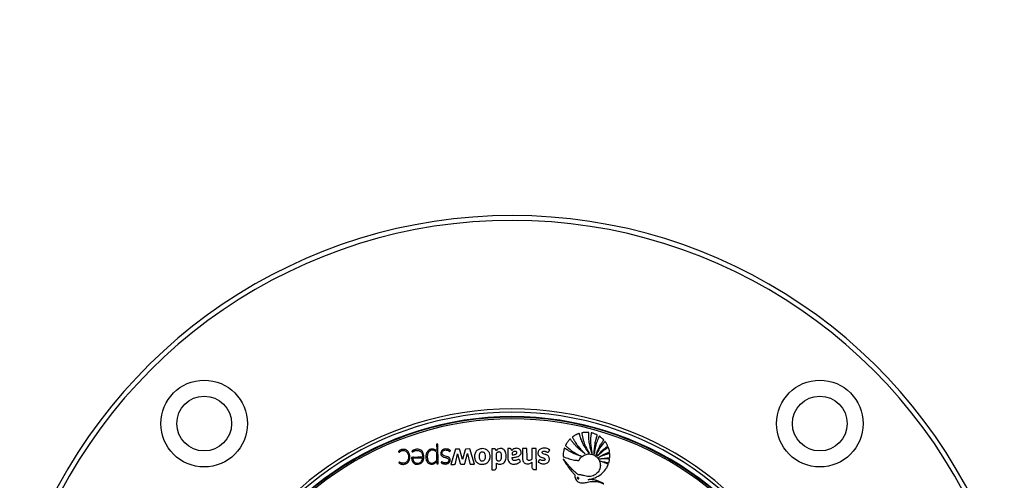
# Paper-space layout '4M DUO Surface plate' of a CAD drawing. Header units: millimetres. Extents: x 20 to 26560, y 40 to 17993.
# Tile 64 of 87: x 8793 to 9404, y 13420 to 13706. Entities that reach past the tile are written whole.
import ezdxf

# ---------------------------------------------------------------- set-up
doc = ezdxf.new("R2010")
doc.units = ezdxf.units.MM
doc.layers.add('COMPONENT_GEOMETRY', color=7, linetype='Continuous')
doc.styles.add('SLDTEXTSTYLE0', font='TXT', dxfattribs={"width": 0.75})
doc.dimstyles.new('SLDDIMSTYLE0', dxfattribs={"dimtxt": 150, "dimasz": 6.604, "dimexe": 0, "dimexo": 0.0625, "dimgap": 37.5, "dimtad": 0, "dimtih": 1, "dimtoh": 1, "dimdec": 0, "dimlfac": 0.5, "dimrnd": 1e-09, "dimzin": 12, "dimdsep": 46, "dimtxsty": 'SLDTEXTSTYLE0', "dimsah": 1, "dimcen": 0.09, "dimadec": 0, "dimazin": 3, "dimtfac": 1, "dimtdec": 0, "dimtofl": 0, "dimtmove": 0, "dimatfit": 3, "dimfxl": 1, "dimfrac": 2, "dimtolj": 1, "dimtzin": 12, "dimarcsym": 0})

# ---------------------------------------------------------------- blocks, each defined once
blk = doc.blocks.new('_D_8')
at = {"layer": 'COMPONENT_GEOMETRY', "color": 7, "ltscale": 2}
for p, q in [((1221.17, 13266.97), (1221.17, 17923.1)), ((16975.75, 13266.97), (16975.75, 17923.1)), ((1221.17, 17916.75), (8876.79, 17916.75)), ((16975.75, 17916.75), (9320.13, 17916.75))]:
    blk.add_line(p, q, dxfattribs=at)
for points in [[(1221.17, 17916.75), (1227.77, 17915.73), (1227.77, 17917.77)], [(16975.75, 17916.75), (16969.15, 17917.77), (16969.15, 17915.73)]]:
    blk.add_solid(points, dxfattribs=at)
at = {"layer": 'COMPONENT_GEOMETRY', "color": 7, "ltscale": 2, "insert": (8876.79, 17991.05), "char_height": 150, "attachment_point": 1, "style": 'SLDTEXTSTYLE0'}
blk.add_mtext('7877', dxfattribs=at)

psp = doc.layouts.new('4M DUO Surface plate')

# ---------------------------------------------------------------- linework, layer by layer
at = {"color": 7, "linetype": 'Continuous', "lineweight": 25, "ltscale": 2}
for p, q in [((9051.71, 13442.61), (9051.74, 13439.08)), ((9052.26, 13442.61), (9051.71, 13442.61)), ((9052.66, 13430.34), (9052.55, 13442.33)), ((9051.79, 13432.87), (9051.75, 13437.38)), ((9063.33, 13439.5), (9060.54, 13430.04)), ((9065.62, 13439.52), (9063.33, 13439.5)), ((9063.39, 13430.66), (9064.72, 13436.66)), ((9064.72, 13436.66), (9066.39, 13430.65)), ((9067.85, 13433.11), (9066.13, 13439.05)), ((9069.48, 13439.08), (9067.85, 13433.11)), ((9069.21, 13430.67), (9070.86, 13436.69)), ((9072.26, 13439.58), (9070.08, 13439.56)), ((9070.86, 13436.69), (9072.23, 13430.63)), ((9075.28, 13430.17), (9072.26, 13439.58)), ((9087.62, 13439.72), (9085.87, 13439.7)), ((9085.87, 13439.7), (9085.99, 13426.57)), ((9088.54, 13438.53), (9088.31, 13439.25)), ((9095.86, 13439.79), (9095.91, 13433.89)), ((9107.75, 13439.89), (9104.93, 13439.87)), ((9104.93, 13439.87), (9104.98, 13433.87)), ((9107.8, 13433.89), (9107.75, 13439.89)), ((9113.49, 13439.94), (9110.66, 13439.92)), ((9110.66, 13439.92), (9110.72, 13433.18)), ((9113.6, 13426.81), (9113.49, 13439.94)), ((9042.96, 13433.88), (9036.96, 13433.83)), ((9051.81, 13431.98), (9051.8, 13431.97)), ((9051.8, 13431.97), (9051.81, 13430.77)), ((9052.25, 13430.34), (9052.66, 13430.34)), ((9060.54, 13430.04), (9062.65, 13430.06)), ((9067.13, 13430.09), (9068.48, 13430.1)), ((9073.02, 13430.15), (9075.28, 13430.17)), ((9088.79, 13428.2), (9088.77, 13430.88)), ((9103.75, 13431.73), (9103.24, 13432.61)), ((9110.74, 13431.31), (9110.76, 13428.4)), ((9085.99, 13426.57), (9087.2, 13426.58)), ((9112.4, 13426.8), (9113.6, 13426.81))]:
    psp.add_line(p, q, dxfattribs=at)
at = {"color": 7, "linetype": 'Continuous', "lineweight": 25, "ltscale": 4}
for centre, radius in [((8907.54, 13455.35), 26.88), ((9289.38, 13455.35), 26.88), ((8907.54, 13455.35), 17), ((9289.38, 13455.35), 17)]:
    psp.add_circle(centre, radius, dxfattribs=at)
for centre, radius, start, end in [((9098.46, 13264.43), 320, 21.88294, 158.11101), ((9098.46, 13264.43), 317, 21.17336, 158.80183), ((9098.46, 13264.43), 200, 20.6403, 159.3597), ((9098.46, 13264.43), 198, 20.85846, 159.14154), ((9098.46, 13264.43), 195.21, 21.17087, 158.82913), ((9052.26, 13442.32), 0.288, 0.5, 90.5), ((9051.36, 13439.08), 0.374, 234.55557, 0.5), ((9080.54, 13435.48), 4.22, 45.87243, 50.62711), ((9048.56, 13433.83), 3.68, 263.18077, 269.49494), ((9051.13, 13432.86), 0.662, 322.58789, 0.5), ((9052.24, 13430.77), 0.431, 180.5, 270.5), ((9062.64, 13430.83), 0.767, 270.5, 347.53477), ((9067.12, 13430.86), 0.766, 195.53611, 270.5), ((9068.47, 13430.87), 0.769, 270.5, 344.71502), ((9080.4, 13434.65), 4.53, 297.80603, 301.20723)]:
    psp.add_arc(centre, radius, start, end, dxfattribs=at)
at = {"color": 8, "linetype": 'Continuous', "lineweight": 25, "ltscale": 4}
for radius, start, end in [(194.87, 21.20971, 158.79029), (193.87, 21.32441, 158.67559)]:
    psp.add_arc((9098.46, 13264.43), radius, start, end, dxfattribs=at)
at = {"color": 7, "linetype": 'Continuous', "lineweight": 25, "ltscale": 2}
for points, knots in [([(9146.27, 13436.99), (9144.89, 13438.95), (9142.9, 13441.77), (9141.47, 13445.22), (9140.93, 13446.73), (9140.68, 13447.51), (9140.44, 13448.22), (9140.36, 13448.73), (9140.26, 13449), (9140.2, 13449.11), (9140.08, 13449.16), (9139.83, 13449.11), (9139.43, 13448.92), (9138.64, 13448.62), (9137.76, 13448.17), (9136.93, 13447.69), (9136.41, 13447.31), (9136.08, 13447.14), (9135.96, 13446.98), (9135.93, 13446.85), (9136.08, 13446.52), (9136.39, 13445.98), (9136.77, 13445.27), (9137.21, 13444.52), (9137.73, 13443.67), (9138.47, 13442.55), (9139.72, 13440.86), (9141.49, 13438.8), (9143.08, 13437.35), (9143.87, 13436.63)], [0, 0, 0, 0, 0.226718, 0.326617, 0.352803, 0.378996, 0.405201, 0.423578, 0.427974, 0.432067, 0.43542, 0.439009, 0.455509, 0.47762, 0.518825, 0.549936, 0.567789, 0.580796, 0.58381, 0.586672, 0.592895, 0.616517, 0.647493, 0.669087, 0.698685, 0.742291, 0.796477, 0.898237, 1, 1, 1, 1]), ([(9148.1, 13436.81), (9147.9, 13437.37), (9147.5, 13438.5), (9147.03, 13440.22), (9146.65, 13441.97), (9146.36, 13443.73), (9146.17, 13445.51), (9146.08, 13447.29), (9146.11, 13448.6), (9146.11, 13449.4), (9146.16, 13449.63), (9146.12, 13449.76), (9146.07, 13449.81), (9145.96, 13449.87), (9145.44, 13449.87), (9144.46, 13449.94), (9143.23, 13449.85), (9142.33, 13449.73), (9141.91, 13449.65), (9141.78, 13449.6), (9141.73, 13449.55), (9141.7, 13449.48), (9141.69, 13449.37), (9141.71, 13449.26), (9141.73, 13449.16), (9141.74, 13449.1), (9141.74, 13449.07), (9141.75, 13449.06), (9141.75, 13449.06), (9141.75, 13449.05), (9141.75, 13449.05), (9141.75, 13449.05), (9141.75, 13449.05), (9141.96, 13447.72), (9142.57, 13445), (9144.03, 13440.91), (9145.51, 13438.32), (9146.27, 13436.99)], [0, 0, 0, 0, 0.057425, 0.114826, 0.172211, 0.229592, 0.286977, 0.344377, 0.401806, 0.412893, 0.421478, 0.424076, 0.425858, 0.427738, 0.436262, 0.474569, 0.523369, 0.554574, 0.56231, 0.564903, 0.567089, 0.56915, 0.572812, 0.576881, 0.580591, 0.582187, 0.582872, 0.58317, 0.5833, 0.583357, 0.583382, 0.583393, 0.583398, 0.583402, 0.713102, 0.851979, 1, 1, 1, 1]), ([(9149.46, 13436.32), (9149.53, 13438.51), (9149.62, 13441.66), (9150.44, 13445.14), (9150.87, 13446.62), (9151.12, 13447.34), (9151.24, 13447.77), (9151.39, 13448.05), (9151.38, 13448.22), (9151.3, 13448.33), (9151.02, 13448.47), (9150.43, 13448.72), (9149.62, 13449.05), (9148.8, 13449.32), (9148.22, 13449.47), (9147.89, 13449.56), (9147.72, 13449.59), (9147.61, 13449.57), (9147.54, 13449.48), (9147.52, 13449.38), (9147.51, 13449.3), (9147.5, 13449.24), (9147.5, 13449.22), (9147.49, 13449.21), (9147.49, 13449.21), (9147.49, 13449.2), (9147.49, 13449.2), (9147.49, 13449.2), (9147.49, 13449.2), (9147.21, 13447.28), (9146.93, 13443.09), (9147.69, 13438.99), (9148.1, 13436.81)], [0, 0, 0, 0, 0.225553, 0.324918, 0.368667, 0.38586, 0.403056, 0.414899, 0.417663, 0.420662, 0.427984, 0.450147, 0.487433, 0.517652, 0.539746, 0.549342, 0.553136, 0.557092, 0.560365, 0.563982, 0.567438, 0.568972, 0.56964, 0.569931, 0.570059, 0.570115, 0.57014, 0.57015, 0.570155, 0.570159, 0.77153, 1, 1, 1, 1]), ([(9143.87, 13436.63), (9143.39, 13436.96), (9142.44, 13437.61), (9141.08, 13438.67), (9139.77, 13439.81), (9138.53, 13441.01), (9137.34, 13442.28), (9136.25, 13443.62), (9135.35, 13444.73), (9134.93, 13445.51), (9134.69, 13445.73), (9134.63, 13445.76), (9134.55, 13445.76), (9134.45, 13445.72), (9134.12, 13445.44), (9133.79, 13444.99), (9133.23, 13444.34), (9132.74, 13443.69), (9132.33, 13443.05), (9132.06, 13442.59), (9131.89, 13442.27), (9131.72, 13442.03), (9131.64, 13441.83), (9131.67, 13441.71), (9131.78, 13441.53), (9132.09, 13441.3), (9132.48, 13440.93), (9132.97, 13440.49), (9133.65, 13439.9), (9134.62, 13439.12), (9136.26, 13437.92), (9138.52, 13436.5), (9140.44, 13435.6), (9141.4, 13435.15)], [0, 0, 0, 0, 0.05771, 0.11539, 0.173053, 0.230709, 0.288371, 0.346051, 0.403765, 0.431524, 0.433822, 0.435859, 0.437913, 0.441817, 0.446383, 0.480892, 0.497729, 0.531857, 0.561891, 0.573691, 0.58549, 0.597662, 0.603357, 0.606248, 0.609835, 0.624207, 0.643874, 0.663907, 0.689821, 0.73464, 0.787656, 0.89382, 1, 1, 1, 1]), ([(9150.48, 13435.7), (9151.15, 13437.5), (9152.13, 13440.1), (9153.74, 13442.79), (9154.49, 13443.93), (9154.87, 13444.47), (9155.09, 13444.8), (9155.28, 13445), (9155.33, 13445.15), (9155.33, 13445.22), (9155.3, 13445.29), (9155.22, 13445.39), (9155.04, 13445.56), (9154.64, 13445.95), (9154.06, 13446.48), (9153.39, 13446.99), (9152.98, 13447.32), (9152.76, 13447.46), (9152.68, 13447.49), (9152.6, 13447.5), (9152.54, 13447.47), (9152.44, 13447.38), (9152.38, 13447.24), (9152.33, 13447.11), (9152.31, 13447.06), (9152.3, 13447.04), (9152.3, 13447.03), (9152.3, 13447.03), (9152.3, 13447.02), (9152.3, 13447.02), (9152.3, 13447.02), (9152.3, 13447.02), (9151.87, 13445.97), (9150.93, 13443.8), (9149.95, 13440.21), (9149.63, 13437.65), (9149.46, 13436.32)], [0, 0, 0, 0, 0.221217, 0.318628, 0.36153, 0.378392, 0.39526, 0.406999, 0.409707, 0.412374, 0.415346, 0.417923, 0.427889, 0.443092, 0.483276, 0.518157, 0.540036, 0.544161, 0.547903, 0.550197, 0.552664, 0.555264, 0.565387, 0.569719, 0.571381, 0.572047, 0.572325, 0.572445, 0.572497, 0.57252, 0.57253, 0.572534, 0.572538, 0.702949, 0.845438, 1, 1, 1, 1]), ([(9151.31, 13435.06), (9152.19, 13436.12), (9153.54, 13437.77), (9155.4, 13439.51), (9156.49, 13440.41), (9157.15, 13440.96), (9157.57, 13441.21), (9157.76, 13441.39), (9157.8, 13441.45), (9157.82, 13441.5), (9157.82, 13441.56), (9157.78, 13441.66), (9157.69, 13441.85), (9157.45, 13442.3), (9157.09, 13442.96), (9156.64, 13443.61), (9156.37, 13444.01), (9156.25, 13444.15), (9156.2, 13444.19), (9156.15, 13444.2), (9156.09, 13444.2), (9155.98, 13444.15), (9155.89, 13444.04), (9155.81, 13443.93), (9155.77, 13443.89), (9155.76, 13443.87), (9155.75, 13443.87), (9155.75, 13443.86), (9155.75, 13443.86), (9155.75, 13443.86), (9155.75, 13443.86), (9155.75, 13443.86), (9154.83, 13442.65), (9152.68, 13440.19), (9151.24, 13437.26), (9150.48, 13435.7)], [0, 0, 0, 0, 0.181563, 0.281452, 0.336765, 0.368324, 0.39543, 0.400295, 0.402716, 0.404775, 0.406734, 0.41078, 0.419527, 0.434462, 0.477332, 0.519899, 0.538335, 0.541449, 0.544399, 0.546346, 0.548841, 0.551627, 0.562442, 0.56711, 0.56892, 0.56965, 0.569956, 0.570088, 0.570145, 0.570171, 0.570182, 0.570186, 0.570191, 0.771131, 1, 1, 1, 1]), ([(9028.48, 13431.35), (9028.43, 13431.27), (9028.36, 13431.18), (9028.29, 13431.09), (9028.27, 13431.07), (9028.27, 13431.06), (9028.28, 13431.05), (9028.29, 13431.03), (9028.32, 13430.99), (9028.43, 13430.84), (9028.67, 13430.71), (9028.94, 13430.54), (9029.45, 13430.26), (9030.21, 13430.04), (9031.35, 13429.99), (9032.43, 13430.19), (9033.44, 13430.74), (9034.2, 13431.47), (9034.87, 13432.66), (9035.2, 13434.34), (9035.05, 13436.01), (9034.58, 13437.27), (9034.05, 13438.1), (9033.33, 13438.77), (9032.42, 13439.21), (9031.42, 13439.38), (9030.4, 13439.33), (9029.41, 13439.06), (9028.69, 13438.65), (9028.29, 13438.29), (9028.15, 13438.13), (9028.1, 13438.08), (9028.09, 13438.06), (9028.09, 13438.04), (9028.1, 13438.01), (9028.11, 13437.99), (9028.11, 13437.98)], [0, 0, 0, 0, 0.0138, 0.01631, 0.016862, 0.017297, 0.017788, 0.018454, 0.020081, 0.026141, 0.044837, 0.05882, 0.072542, 0.129721, 0.171602, 0.236719, 0.286435, 0.336148, 0.387409, 0.481555, 0.579331, 0.627313, 0.67415, 0.720688, 0.769122, 0.817332, 0.866731, 0.916036, 0.964251, 0.986047, 0.993383, 0.994808, 0.995814, 0.996801, 0.998078, 1, 1, 1, 1]), ([(9028.11, 13437.98), (9028.13, 13437.93), (9028.19, 13437.84), (9028.29, 13437.74), (9028.38, 13437.68), (9028.45, 13437.65), (9028.52, 13437.65), (9028.74, 13437.74), (9029.01, 13438.07), (9029.45, 13438.3), (9029.76, 13438.43), (9030.05, 13438.54), (9030.51, 13438.66), (9031.29, 13438.7), (9032.21, 13438.5), (9033.2, 13437.9), (9033.91, 13436.8), (9034.31, 13435), (9034.19, 13433.25), (9033.49, 13431.91), (9032.89, 13431.26), (9032.21, 13430.89), (9031.45, 13430.71), (9030.7, 13430.66), (9029.99, 13430.8), (9029.4, 13431.03), (9029.06, 13431.25), (9028.82, 13431.42), (9028.72, 13431.45), (9028.63, 13431.45), (9028.55, 13431.42), (9028.51, 13431.38), (9028.48, 13431.35)], [0, 0, 0, 0, 0.008623, 0.018953, 0.02374, 0.027842, 0.031655, 0.035641, 0.067719, 0.101679, 0.119259, 0.12583, 0.156242, 0.20015, 0.258125, 0.315789, 0.394169, 0.474602, 0.631312, 0.681431, 0.730795, 0.78158, 0.812629, 0.864562, 0.909188, 0.93568, 0.971569, 0.978811, 0.985365, 0.989607, 0.994273, 1, 1, 1, 1]), ([(9043, 13434.44), (9042.98, 13434.44), (9042.95, 13434.44), (9042.92, 13434.44), (9042.9, 13434.44), (9042.9, 13434.44), (9042.89, 13434.44), (9042.89, 13434.44), (9042.89, 13434.44), (9042.89, 13434.44), (9042.89, 13434.44), (9042.89, 13434.44), (9042.27, 13434.44), (9041.03, 13434.42), (9039.31, 13434.41), (9037.92, 13434.38), (9037.02, 13434.42), (9036.56, 13434.4), (9036.35, 13434.38), (9036.27, 13434.33), (9036.2, 13434.24), (9036.16, 13434.08), (9036.16, 13433.86), (9036.21, 13433.5), (9036.27, 13432.97), (9036.5, 13432.15), (9036.94, 13431.39), (9037.54, 13430.81), (9038.23, 13430.36), (9039.46, 13429.99), (9041.2, 13430.16), (9043.09, 13431.34), (9044, 13433.68), (9043.86, 13435.86), (9043.25, 13437.45), (9042.51, 13438.41), (9041.5, 13439.13), (9040.71, 13439.29), (9040.3, 13439.38)], [0, 0, 0, 0, 0.0022778, 0.00328, 0.003721, 0.003915, 0.0040004, 0.004038, 0.0040545, 0.0040617, 0.004065, 0.0040664, 0.0040675, 0.0748783, 0.1456892, 0.1999428, 0.2323335, 0.2483307, 0.2525712, 0.2558753, 0.2590766, 0.2656948, 0.2732395, 0.2849482, 0.3069046, 0.3337077, 0.3818441, 0.4043595, 0.4271405, 0.475188, 0.547705, 0.6194583, 0.7172185, 0.8161622, 0.863066, 0.9081999, 0.9530454, 1, 1, 1, 1]), ([(9040.3, 13439.38), (9039.97, 13439.4), (9039.3, 13439.44), (9038.36, 13439.26), (9037.57, 13438.99), (9037.04, 13438.72), (9036.72, 13438.49), (9036.55, 13438.33), (9036.43, 13438.22), (9036.37, 13438.15), (9036.35, 13438.12), (9036.34, 13438.1), (9036.35, 13438.09), (9036.37, 13438.06), (9036.44, 13438), (9036.49, 13437.9), (9036.58, 13437.81), (9036.67, 13437.74), (9036.82, 13437.74), (9037.01, 13437.81), (9037.3, 13438.02), (9037.71, 13438.31), (9038.35, 13438.56), (9039.24, 13438.76), (9040.16, 13438.74), (9041.02, 13438.49), (9041.73, 13438.1), (9042.47, 13437.24), (9042.92, 13435.95), (9042.97, 13434.94), (9043, 13434.44)], [0, 0, 0, 0, 0.0707811, 0.1417782, 0.2011488, 0.2480871, 0.2665079, 0.284869, 0.2967332, 0.3021902, 0.3037849, 0.3049722, 0.3060246, 0.3072575, 0.3111006, 0.3266856, 0.3300875, 0.3386591, 0.3488658, 0.3604426, 0.381058, 0.4247693, 0.4664147, 0.5268758, 0.6175098, 0.6574914, 0.7165996, 0.7865663, 0.8925859, 1, 1, 1, 1]), ([(9045.27, 13436.57), (9045.2, 13436.25), (9045.07, 13435.67), (9045.05, 13435.08), (9045.04, 13434.82)], [0, 0, 0, 0, 0.553977, 1, 1, 1, 1]), ([(9046.03, 13438.11), (9045.85, 13437.84), (9045.52, 13437.36), (9045.34, 13436.81), (9045.27, 13436.57)], [0, 0, 0, 0, 0.561456, 1, 1, 1, 1]), ([(9051.75, 13437.38), (9051.63, 13437.54), (9051.34, 13437.95), (9050.65, 13438.5), (9049.65, 13438.85), (9048.49, 13438.81), (9047.33, 13438.38), (9046.43, 13437.4), (9046, 13436.22), (9045.88, 13434.62), (9045.98, 13433.03), (9046.76, 13431.55), (9047.83, 13430.95), (9048.96, 13430.8), (9050.4, 13431.13), (9051.15, 13431.93), (9051.66, 13432.46)], [0, 0, 0, 0, 0.034153, 0.084197, 0.146831, 0.209046, 0.277499, 0.350173, 0.426188, 0.485064, 0.622089, 0.689836, 0.758159, 0.819725, 0.880121, 1, 1, 1, 1]), ([(9051.15, 13438.78), (9050.97, 13438.9), (9050.66, 13439.12), (9050.09, 13439.37), (9049.26, 13439.55), (9048.12, 13439.51), (9046.91, 13438.99), (9046.32, 13438.4), (9046.03, 13438.11)], [0, 0, 0, 0, 0.116144, 0.197588, 0.324338, 0.564652, 0.784003, 1, 1, 1, 1]), ([(9054.43, 13437.88), (9054.32, 13437.47), (9054.18, 13436.92), (9054.28, 13436.22), (9054.4, 13435.97), (9054.46, 13435.85)], [0, 0, 0, 0, 0.599204, 0.809029, 1, 1, 1, 1]), ([(9054.68, 13431.49), (9054.61, 13431.41), (9054.54, 13431.33), (9054.5, 13431.22), (9054.5, 13431.2), (9054.51, 13431.16), (9054.54, 13431.12), (9054.66, 13431), (9055.01, 13430.79), (9055.63, 13430.44), (9056.45, 13430.26), (9057.3, 13430.23), (9058.07, 13430.34), (9058.83, 13430.61), (9059.46, 13431.07), (9059.9, 13431.67), (9060.12, 13432.33), (9060.14, 13433.03), (9059.9, 13433.75), (9059.16, 13434.53), (9057.81, 13435.02), (9056.49, 13435.32), (9055.59, 13435.81), (9055.1, 13436.34), (9054.98, 13437.12), (9055.21, 13437.89), (9055.74, 13438.5), (9056.45, 13438.87), (9057.25, 13438.99), (9058.05, 13438.93), (9058.81, 13438.68), (9059.34, 13438.37), (9059.64, 13438.11), (9059.78, 13438.06), (9059.87, 13438.06), (9059.98, 13438.09), (9060.08, 13438.19), (9060.15, 13438.33), (9060.22, 13438.43), (9060.27, 13438.49), (9060.27, 13438.51), (9060.27, 13438.52), (9060.27, 13438.53), (9060.24, 13438.56), (9060.17, 13438.63), (9059.98, 13438.76), (9059.77, 13438.91), (9059.58, 13439.03), (9059.5, 13439.08), (9059.46, 13439.1), (9059.44, 13439.11), (9059.43, 13439.11), (9059.43, 13439.11), (9059.43, 13439.11), (9059.43, 13439.11), (9059.43, 13439.11), (9059.02, 13439.36), (9058.07, 13439.62), (9056.77, 13439.62), (9055.7, 13439.28), (9054.89, 13438.73), (9054.58, 13438.17), (9054.43, 13437.88)], [0, 0, 0, 0, 0.01083, 0.011531, 0.012128, 0.013053, 0.015074, 0.017741, 0.031484, 0.057491, 0.093685, 0.119116, 0.147632, 0.17581, 0.203923, 0.229782, 0.253462, 0.2769, 0.303156, 0.330977, 0.388895, 0.451524, 0.474829, 0.496939, 0.525669, 0.553885, 0.580986, 0.608862, 0.637538, 0.665566, 0.693487, 0.721769, 0.731252, 0.7343, 0.737326, 0.740634, 0.746241, 0.75215, 0.757085, 0.759327, 0.75961, 0.759871, 0.760301, 0.760869, 0.764203, 0.770617, 0.785221, 0.791648, 0.794477, 0.795722, 0.79627, 0.79651, 0.796616, 0.796663, 0.796684, 0.796693, 0.7967, 0.84692, 0.89887, 0.932722, 0.965787, 1, 1, 1, 1]), ([(9054.46, 13435.85), (9054.81, 13435.49), (9055.5, 13434.77), (9056.95, 13434.41), (9058.11, 13434.09), (9058.9, 13433.61), (9059.24, 13433.13), (9059.31, 13432.65), (9059.26, 13432.24), (9059.1, 13431.86), (9058.75, 13431.41), (9058.1, 13431.02), (9057.27, 13430.88), (9056.59, 13430.91), (9055.99, 13431.05), (9055.48, 13431.26), (9055.14, 13431.56), (9054.9, 13431.62), (9054.82, 13431.61), (9054.76, 13431.58), (9054.71, 13431.55), (9054.69, 13431.51), (9054.68, 13431.49)], [0, 0, 0, 0, 0.124778, 0.249542, 0.369694, 0.4284, 0.481225, 0.514871, 0.548894, 0.583538, 0.618609, 0.693311, 0.768512, 0.83041, 0.866112, 0.922934, 0.969974, 0.977732, 0.984778, 0.989398, 0.994335, 1, 1, 1, 1]), ([(9066.13, 13439.05), (9066.11, 13439.13), (9066.07, 13439.26), (9065.95, 13439.42), (9065.79, 13439.51), (9065.68, 13439.52), (9065.62, 13439.52)], [0, 0, 0, 0, 0.3001063, 0.5583434, 0.7630842, 1, 1, 1, 1]), ([(9070.08, 13439.56), (9070, 13439.56), (9069.85, 13439.54), (9069.66, 13439.43), (9069.55, 13439.27), (9069.51, 13439.15), (9069.48, 13439.08)], [0, 0, 0, 0, 0.286326, 0.544848, 0.757774, 1, 1, 1, 1]), ([(9078.83, 13439.68), (9078.18, 13439.47), (9076.89, 13439.04), (9075.58, 13437.36), (9075.11, 13435.33), (9075.31, 13433.25), (9076.28, 13431.38), (9078.04, 13430.26), (9080.07, 13429.93), (9081.37, 13430.25), (9082.03, 13430.42)], [0, 0, 0, 0, 0.1251146, 0.2479077, 0.3752354, 0.5042064, 0.628862, 0.7523585, 0.8761737, 1, 1, 1, 1]), ([(9079.99, 13437.7), (9079.75, 13437.68), (9079.26, 13437.64), (9078.71, 13437.25), (9078.42, 13436.79), (9078.27, 13436.36), (9078.09, 13435.46), (9078.05, 13434.44), (9078.29, 13433.39), (9078.6, 13432.74), (9079.17, 13432.28), (9079.88, 13432.11), (9080.63, 13432.16), (9081.03, 13432.42), (9081.24, 13432.55)], [0, 0, 0, 0, 0.081417, 0.162241, 0.213218, 0.264534, 0.315639, 0.520135, 0.601385, 0.678843, 0.757651, 0.838975, 0.920888, 1, 1, 1, 1]), ([(9081.95, 13439.47), (9081.38, 13439.63), (9080.35, 13439.91), (9079.3, 13439.75), (9078.83, 13439.68)], [0, 0, 0, 0, 0.556174, 1, 1, 1, 1]), ([(9081.24, 13432.55), (9081.46, 13432.87), (9081.93, 13433.52), (9081.97, 13434.86), (9081.92, 13435.99), (9081.6, 13436.88), (9081.2, 13437.37), (9080.62, 13437.66), (9080.2, 13437.69), (9079.99, 13437.7)], [0, 0, 0, 0, 0.177979, 0.367098, 0.611567, 0.706367, 0.804228, 0.900755, 1, 1, 1, 1]), ([(9083.22, 13438.74), (9083, 13438.91), (9082.6, 13439.2), (9082.15, 13439.39), (9081.95, 13439.47)], [0, 0, 0, 0, 0.558524, 1, 1, 1, 1]), ([(9083.55, 13431.4), (9083.96, 13431.99), (9084.82, 13433.19), (9084.94, 13435.29), (9084.55, 13437.16), (9083.83, 13438.06), (9083.48, 13438.51)], [0, 0, 0, 0, 0.274692, 0.559989, 0.783639, 1, 1, 1, 1]), ([(9088.31, 13439.25), (9088.28, 13439.33), (9088.21, 13439.48), (9088.03, 13439.63), (9087.83, 13439.71), (9087.69, 13439.71), (9087.62, 13439.72)], [0, 0, 0, 0, 0.286375, 0.546973, 0.760274, 1, 1, 1, 1]), ([(9088.77, 13430.88), (9089.07, 13430.68), (9089.64, 13430.31), (9090.61, 13430.08), (9091.69, 13430.14), (9092.81, 13430.58), (9094.23, 13431.76), (9095.05, 13434.07), (9094.9, 13436.45), (9094.3, 13438.25), (9093.4, 13439.28), (9092.26, 13439.86), (9090.96, 13439.93), (9089.61, 13439.54), (9088.89, 13438.86), (9088.54, 13438.53)], [0, 0, 0, 0, 0.055258, 0.105084, 0.152352, 0.221467, 0.289224, 0.434771, 0.581097, 0.654681, 0.726143, 0.788399, 0.848464, 0.92497, 1, 1, 1, 1]), ([(9091.28, 13437.48), (9091.14, 13437.56), (9090.85, 13437.72), (9090.34, 13437.74), (9089.85, 13437.66), (9089.42, 13437.47), (9089.07, 13437.23), (9088.72, 13436.92), (9088.72, 13436.32), (9088.73, 13434.98), (9088.74, 13433.77), (9088.75, 13432.82)], [0, 0, 0, 0, 0.069768, 0.142093, 0.215677, 0.285558, 0.344022, 0.404726, 0.476992, 0.588014, 1, 1, 1, 1]), ([(9088.75, 13432.82), (9088.89, 13432.69), (9089.15, 13432.45), (9089.66, 13432.24), (9090.19, 13432.16), (9090.79, 13432.24), (9091.36, 13432.59), (9091.89, 13433.45), (9092.07, 13434.78), (9091.99, 13436.07), (9091.71, 13437.03), (9091.42, 13437.33), (9091.28, 13437.48)], [0, 0, 0, 0, 0.067035, 0.13386, 0.200695, 0.268057, 0.355259, 0.441721, 0.633831, 0.8463, 0.924415, 1, 1, 1, 1]), ([(9098.3, 13438.73), (9098.25, 13438.87), (9098.14, 13439.19), (9097.92, 13439.6), (9097.54, 13439.78), (9097.17, 13439.8), (9096.6, 13439.8), (9096.16, 13439.79), (9095.86, 13439.79)], [0, 0, 0, 0, 0.153808, 0.342504, 0.433345, 0.558619, 0.702766, 1, 1, 1, 1]), ([(9098.65, 13434.3), (9099.35, 13434.35), (9100.73, 13434.46), (9102.44, 13434.96), (9103.58, 13435.8), (9104.13, 13436.73), (9104.19, 13437.81), (9103.9, 13438.72), (9103.39, 13439.37), (9102.57, 13439.85), (9101.45, 13440.09), (9100.15, 13439.9), (9099.1, 13439.4), (9098.55, 13438.93), (9098.3, 13438.73)], [0, 0, 0, 0, 0.143245, 0.2863, 0.358563, 0.42973, 0.501653, 0.57333, 0.62118, 0.668883, 0.765223, 0.851094, 0.934426, 1, 1, 1, 1]), ([(9099.25, 13437.8), (9099.1, 13437.69), (9098.9, 13437.56), (9098.7, 13437.37), (9098.56, 13437.11), (9098.65, 13436.62), (9098.64, 13436.2), (9098.64, 13435.97)], [0, 0, 0, 0, 0.25654, 0.334861, 0.397754, 0.663701, 1, 1, 1, 1]), ([(9098.64, 13435.97), (9099.12, 13435.99), (9099.8, 13436.02), (9100.62, 13436.25), (9101.05, 13436.47), (9101.32, 13436.75), (9101.44, 13437.03), (9101.46, 13437.33), (9101.41, 13437.62), (9101.26, 13437.87), (9100.95, 13438.06), (9100.46, 13438.13), (9099.84, 13438.08), (9099.44, 13437.89), (9099.25, 13437.8)], [0, 0, 0, 0, 0.235345, 0.328382, 0.417623, 0.466597, 0.514368, 0.562573, 0.611928, 0.656748, 0.699407, 0.787981, 0.894128, 1, 1, 1, 1]), ([(9120.79, 13437.58), (9120.94, 13437.67), (9121.22, 13437.82), (9121.44, 13438.26), (9121.64, 13438.57), (9121.81, 13438.79), (9121.87, 13438.91), (9121.88, 13438.98), (9121.88, 13439.01), (9121.85, 13439.06), (9121.68, 13439.16), (9121.19, 13439.54), (9120.32, 13439.87), (9119.21, 13440.11), (9118.14, 13440.17), (9117.01, 13440), (9116.06, 13439.61), (9115.34, 13439.05), (9114.88, 13438.38), (9114.6, 13437.62), (9114.52, 13436.88), (9114.62, 13436.23), (9114.85, 13435.68), (9115.16, 13435.29), (9115.72, 13434.82), (9116.63, 13434.4), (9117.66, 13434.14), (9118.41, 13433.88), (9118.79, 13433.63), (9118.97, 13433.31), (9118.98, 13433.02), (9118.87, 13432.75), (9118.62, 13432.51), (9118.21, 13432.38), (9117.64, 13432.36), (9116.91, 13432.52), (9116.34, 13432.85), (9115.86, 13432.91), (9115.64, 13432.88), (9115.44, 13432.77), (9115.35, 13432.65), (9115.3, 13432.58)], [0, 0, 0, 0, 0.0227, 0.043781, 0.065143, 0.074126, 0.081726, 0.083335, 0.084631, 0.085832, 0.090395, 0.111496, 0.17246, 0.215695, 0.267912, 0.320027, 0.371217, 0.408367, 0.444836, 0.481907, 0.518702, 0.545862, 0.572885, 0.599185, 0.614014, 0.673554, 0.735399, 0.760484, 0.783408, 0.796069, 0.809821, 0.822674, 0.834802, 0.856573, 0.879638, 0.913114, 0.958821, 0.969233, 0.978976, 0.98877, 1, 1, 1, 1]), ([(9115.3, 13432.58), (9115.22, 13432.46), (9115.08, 13432.25), (9114.93, 13431.99), (9114.82, 13431.84), (9114.77, 13431.74), (9114.71, 13431.67), (9114.68, 13431.62), (9114.67, 13431.59), (9114.68, 13431.57), (9114.7, 13431.54), (9114.74, 13431.49), (9114.82, 13431.44), (9114.89, 13431.39), (9114.93, 13431.35), (9114.95, 13431.34), (9114.95, 13431.34), (9114.95, 13431.34), (9114.96, 13431.34), (9114.96, 13431.34), (9114.96, 13431.34), (9114.96, 13431.34), (9115.19, 13431.21), (9115.6, 13430.87), (9116.35, 13430.6), (9117.61, 13430.32), (9119.07, 13430.39), (9120.48, 13431.02), (9121.23, 13431.79), (9121.61, 13432.67), (9121.69, 13433.52), (9121.53, 13434.35), (9121.08, 13435.18), (9120.4, 13435.74), (9119.67, 13436.04), (9118.86, 13436.31), (9118.05, 13436.51), (9117.43, 13436.87), (9117.24, 13437.14), (9117.19, 13437.37), (9117.22, 13437.59), (9117.31, 13437.79), (9117.45, 13437.96), (9117.66, 13438.11), (9118.05, 13438.24), (9118.63, 13438.26), (9119.31, 13438.09), (9119.85, 13437.8), (9120.34, 13437.54), (9120.64, 13437.57), (9120.79, 13437.58)], [0, 0, 0, 0, 0.0214302, 0.0365898, 0.0432596, 0.0485007, 0.0532976, 0.0553326, 0.0566899, 0.0577147, 0.0590176, 0.0615841, 0.0670971, 0.0724394, 0.074302, 0.0749705, 0.0752301, 0.0753378, 0.0753836, 0.0754036, 0.0754121, 0.0754162, 0.075419, 0.1134997, 0.151621, 0.1897353, 0.300253, 0.3553245, 0.4102888, 0.4518834, 0.4923815, 0.5324143, 0.5723797, 0.627014, 0.6565096, 0.685842, 0.751173, 0.7767175, 0.7873183, 0.7983847, 0.8090415, 0.8193499, 0.82972, 0.8403164, 0.8565473, 0.8890565, 0.9219585, 0.9574724, 0.9785683, 1, 1, 1, 1]), ([(9130.14, 13435.23), (9130.13, 13435.16), (9130.13, 13435.07), (9130.16, 13434.96), (9130.22, 13434.89), (9130.36, 13434.82), (9130.77, 13434.67), (9131.66, 13434.29), (9133.57, 13433.62), (9135.82, 13433.02), (9137.84, 13432.62), (9138.99, 13432.52), (9139.57, 13432.35), (9139.94, 13432.45), (9140.05, 13432.62), (9140.24, 13432.98), (9140.62, 13433.66), (9141.16, 13434.28), (9141.66, 13434.75), (9142.21, 13435.21), (9143.5, 13436.04), (9145.75, 13436.66), (9148.43, 13436.34), (9150.71, 13435.12), (9152.42, 13433.18), (9153.34, 13430.69), (9153.27, 13427.85), (9151.99, 13425.14), (9149.52, 13423.04), (9146.2, 13422.32), (9143.64, 13422.79), (9141.99, 13423.3), (9141.16, 13423.47), (9140.31, 13423.49), (9139.45, 13423.64), (9138.81, 13424.21), (9138.32, 13424.61), (9138, 13424.89), (9137.86, 13425.01), (9137.8, 13425.07), (9137.77, 13425.09), (9137.76, 13425.1), (9137.75, 13425.11), (9137.75, 13425.11), (9137.75, 13425.11), (9137.32, 13425.49), (9136.48, 13426.29), (9135.27, 13427.52), (9134.09, 13428.8), (9132.95, 13430.1), (9131.84, 13431.43), (9130.95, 13432.52), (9130.44, 13433.17), (9130.28, 13433.36)], [0, 0, 0, 0, 0.003297, 0.004451, 0.006013, 0.007636, 0.011934, 0.027751, 0.05586, 0.112253, 0.143271, 0.15814, 0.169338, 0.172814, 0.176033, 0.179185, 0.193339, 0.214275, 0.219972, 0.226844, 0.249998, 0.295821, 0.339794, 0.380454, 0.421963, 0.465245, 0.509563, 0.559447, 0.609407, 0.66537, 0.721796, 0.736556, 0.751316, 0.763526, 0.779318, 0.792631, 0.805356, 0.811072, 0.813587, 0.814694, 0.815181, 0.815395, 0.815489, 0.815531, 0.815549, 0.815563, 0.84418, 0.872842, 0.901542, 0.930254, 0.95894, 0.98755, 1, 1, 1, 1]), ([(9141.4, 13435.15), (9140.2, 13435.52), (9137.92, 13436.22), (9135.22, 13437.5), (9133.38, 13438.54), (9132.19, 13439.28), (9131.51, 13439.77), (9131.13, 13440.04), (9131.04, 13440.05), (9130.98, 13440.05), (9130.91, 13440), (9130.86, 13439.92), (9130.82, 13439.79), (9130.76, 13439.56), (9130.65, 13439.22), (9130.43, 13438.35), (9130.18, 13437.03), (9130.15, 13435.83), (9130.14, 13435.23)], [0, 0, 0, 0, 0.229182, 0.431713, 0.540852, 0.613251, 0.685772, 0.694462, 0.697029, 0.701156, 0.704892, 0.711452, 0.71865, 0.729129, 0.755851, 0.782573, 0.891295, 1, 1, 1, 1]), ([(9152.06, 13434.3), (9152.97, 13434.86), (9154.45, 13435.75), (9156.35, 13436.65), (9157.58, 13437.15), (9158.29, 13437.43), (9158.71, 13437.56), (9158.88, 13437.61), (9158.94, 13437.66), (9158.97, 13437.69), (9159, 13437.74), (9159.01, 13437.82), (9158.98, 13437.95), (9158.94, 13438.15), (9158.88, 13438.48), (9158.75, 13439.02), (9158.59, 13439.62), (9158.44, 13440.1), (9158.35, 13440.31), (9158.3, 13440.39), (9158.23, 13440.42), (9158.15, 13440.43), (9158.05, 13440.39), (9157.95, 13440.34), (9157.87, 13440.28), (9157.82, 13440.25), (9157.8, 13440.24), (9157.79, 13440.23), (9157.79, 13440.23), (9157.79, 13440.23), (9157.79, 13440.23), (9157.79, 13440.23), (9157.79, 13440.23), (9156.7, 13439.46), (9154.33, 13438.02), (9152.34, 13436.08), (9151.31, 13435.06)], [0, 0, 0, 0, 0.165667, 0.266279, 0.325785, 0.370092, 0.3852, 0.394149, 0.39629, 0.398331, 0.400329, 0.40485, 0.409547, 0.422042, 0.435841, 0.460922, 0.507787, 0.532655, 0.538534, 0.542969, 0.546556, 0.550022, 0.555764, 0.56218, 0.567864, 0.570218, 0.571206, 0.57163, 0.571814, 0.571894, 0.57193, 0.571945, 0.571952, 0.571958, 0.777413, 1, 1, 1, 1]), ([(9152.78, 13433.33), (9153.71, 13433.51), (9155.2, 13433.81), (9157.03, 13434), (9158.1, 13434.07), (9158.67, 13434.09), (9158.96, 13434.08), (9159.09, 13434.13), (9159.14, 13434.19), (9159.16, 13434.24), (9159.18, 13434.37), (9159.22, 13434.63), (9159.23, 13435.15), (9159.21, 13435.72), (9159.19, 13436.21), (9159.17, 13436.46), (9159.15, 13436.57), (9159.13, 13436.62), (9159.1, 13436.66), (9159.04, 13436.7), (9158.93, 13436.71), (9158.68, 13436.66), (9158.08, 13436.51), (9156.94, 13436.21), (9154.83, 13435.54), (9153.16, 13434.8), (9152.06, 13434.3)], [0, 0, 0, 0, 0.173667, 0.277701, 0.336774, 0.369433, 0.380571, 0.39028, 0.392921, 0.395812, 0.399928, 0.415801, 0.44496, 0.493446, 0.520916, 0.534753, 0.538746, 0.542044, 0.544886, 0.547523, 0.554857, 0.56349, 0.595044, 0.666572, 0.779172, 1, 1, 1, 1]), ([(9036.96, 13433.83), (9036.99, 13433.43), (9037.05, 13432.63), (9037.64, 13431.53), (9038.69, 13430.84), (9039.91, 13430.68), (9041.1, 13430.91), (9042.11, 13431.59), (9042.75, 13432.66), (9042.89, 13433.47), (9042.96, 13433.88)], [0, 0, 0, 0, 0.124213, 0.247776, 0.374538, 0.501893, 0.623019, 0.743733, 0.871569, 1, 1, 1, 1]), ([(9045.04, 13434.82), (9045.06, 13434.1), (9045.09, 13432.84), (9045.73, 13431.76), (9046, 13431.3)], [0, 0, 0, 0, 0.5717197, 1, 1, 1, 1]), ([(9046, 13431.3), (9046.34, 13430.99), (9046.96, 13430.43), (9047.77, 13430.26), (9048.13, 13430.18)], [0, 0, 0, 0, 0.556757, 1, 1, 1, 1]), ([(9048.53, 13430.16), (9048.89, 13430.18), (9049.52, 13430.23), (9050.09, 13430.51), (9050.34, 13430.63)], [0, 0, 0, 0, 0.558315, 1, 1, 1, 1]), ([(9050.34, 13430.63), (9050.65, 13430.84), (9051.21, 13431.21), (9051.62, 13431.74), (9051.81, 13431.98)], [0, 0, 0, 0, 0.556875, 1, 1, 1, 1]), ([(9072.23, 13430.63), (9072.25, 13430.6), (9072.28, 13430.51), (9072.4, 13430.38), (9072.55, 13430.25), (9072.78, 13430.16), (9072.94, 13430.15), (9073.02, 13430.15)], [0, 0, 0, 0, 0.123452, 0.278124, 0.52021, 0.74651, 1, 1, 1, 1]), ([(9082.03, 13430.42), (9082.12, 13430.46), (9082.29, 13430.53), (9082.45, 13430.61), (9082.52, 13430.64)], [0, 0, 0, 0, 0.5639595, 1, 1, 1, 1]), ([(9082.75, 13430.78), (9082.91, 13430.88), (9083.19, 13431.06), (9083.44, 13431.29), (9083.55, 13431.4)], [0, 0, 0, 0, 0.561212, 1, 1, 1, 1]), ([(9095.91, 13433.89), (9095.94, 13433.46), (9096.01, 13432.61), (9096.62, 13431.45), (9097.61, 13430.59), (9099.28, 13430.06), (9101.57, 13430.24), (9103.03, 13431.23), (9103.75, 13431.73)], [0, 0, 0, 0, 0.1231946, 0.246585, 0.3696872, 0.4934453, 0.7486293, 1, 1, 1, 1]), ([(9103.24, 13432.61), (9103.18, 13432.68), (9103.08, 13432.83), (9102.85, 13432.99), (9102.6, 13433.08), (9102.04, 13433.12), (9101.32, 13432.65), (9100.46, 13432.36), (9099.72, 13432.34), (9099.22, 13432.51), (9098.89, 13432.86), (9098.62, 13433.45), (9098.64, 13433.95), (9098.65, 13434.3)], [0, 0, 0, 0, 0.043693, 0.087035, 0.130805, 0.173871, 0.347702, 0.520641, 0.60943, 0.697903, 0.762046, 0.837471, 1, 1, 1, 1]), ([(9104.98, 13433.87), (9105.06, 13433.18), (9105.17, 13432.14), (9106.01, 13431.03), (9106.9, 13430.48), (9107.92, 13430.27), (9108.94, 13430.34), (9109.94, 13430.66), (9110.47, 13431.09), (9110.74, 13431.31)], [0, 0, 0, 0, 0.248854, 0.373701, 0.498955, 0.62414, 0.749802, 0.87464, 1, 1, 1, 1]), ([(9110.72, 13433.18), (9110.51, 13433.01), (9110.12, 13432.69), (9109.49, 13432.46), (9108.93, 13432.41), (9108.5, 13432.52), (9108.16, 13432.76), (9107.93, 13433.08), (9107.83, 13433.49), (9107.81, 13433.77), (9107.8, 13433.89)], [0, 0, 0, 0, 0.20075, 0.371353, 0.491267, 0.615204, 0.694596, 0.793687, 0.904538, 1, 1, 1, 1]), ([(9130.28, 13433.36), (9130.39, 13433.06), (9130.57, 13432.56), (9131.01, 13431.89), (9131.54, 13431.04), (9132.39, 13429.78), (9133.65, 13428.04), (9135.04, 13426.27), (9136.26, 13424.83), (9136.96, 13424.03), (9137.3, 13423.68), (9137.39, 13423.57), (9137.44, 13423.51), (9137.47, 13423.48), (9137.49, 13423.46), (9137.52, 13423.43), (9137.51, 13423.37), (9137.5, 13423.28), (9137.47, 13423.11), (9137.47, 13422.88), (9137.47, 13422.65), (9137.48, 13422.51), (9137.48, 13422.45), (9137.48, 13422.42), (9137.49, 13422.41), (9137.49, 13422.4), (9137.49, 13422.4), (9137.49, 13422.4), (9137.49, 13422.4), (9137.52, 13421.97), (9137.72, 13421.13), (9138.38, 13420.04), (9139.27, 13419.22), (9140.7, 13418.52), (9142.8, 13418.41), (9145.52, 13419.09), (9148.07, 13419.56), (9150.34, 13419.5), (9151.9, 13419.21), (9153.22, 13418.83), (9154.3, 13418.45), (9154.99, 13418.16), (9155.35, 13417.98), (9155.38, 13417.97)], [0, 0, 0, 0, 0.02822, 0.047024, 0.072189, 0.117124, 0.182915, 0.263093, 0.318189, 0.351119, 0.358364, 0.361518, 0.363967, 0.364769, 0.365681, 0.366458, 0.368426, 0.370883, 0.374354, 0.383843, 0.39149, 0.394855, 0.396335, 0.396987, 0.397273, 0.3974, 0.397455, 0.39748, 0.39749, 0.397499, 0.435527, 0.473257, 0.509719, 0.541957, 0.613525, 0.690941, 0.79256, 0.84284, 0.893244, 0.933507, 0.964789, 0.996041, 1, 1, 1, 1]), ([(9145.79, 13420.5), (9147.2, 13420.86), (9150.03, 13421.56), (9153.75, 13423.74), (9156.09, 13426.23), (9157.26, 13428.07), (9157.69, 13428.91), (9157.89, 13429.32), (9158.01, 13429.6), (9158.13, 13429.82), (9158.18, 13429.99), (9158.16, 13430.09), (9158.1, 13430.18), (9157.97, 13430.26), (9157.8, 13430.33), (9157.65, 13430.38), (9157.25, 13430.54), (9156.47, 13430.89), (9155.1, 13431.41), (9154.02, 13431.74), (9153.4, 13431.94)], [0, 0, 0, 0, 0.202229, 0.40583, 0.591312, 0.672977, 0.708933, 0.723066, 0.737203, 0.751345, 0.758346, 0.76153, 0.764795, 0.773005, 0.782354, 0.789655, 0.796107, 0.841429, 0.909394, 1, 1, 1, 1]), ([(9153.4, 13431.94), (9153.98, 13431.85), (9155.03, 13431.7), (9156.36, 13431.42), (9157.23, 13431.2), (9157.73, 13431.07), (9158.04, 13430.99), (9158.25, 13430.9), (9158.41, 13430.9), (9158.46, 13430.92), (9158.5, 13430.96), (9158.65, 13431.19), (9158.75, 13431.68), (9158.87, 13432.25), (9158.96, 13432.69), (9159.01, 13432.93), (9159.02, 13433.09), (9159.01, 13433.17), (9158.98, 13433.23), (9158.91, 13433.27), (9158.77, 13433.31), (9158.43, 13433.33), (9157.73, 13433.41), (9155.8, 13433.48), (9154.09, 13433.39), (9152.78, 13433.33)], [0, 0, 0, 0, 0.1276982, 0.2301602, 0.2967053, 0.3225419, 0.3418764, 0.3671977, 0.3710424, 0.3747109, 0.3786694, 0.3834918, 0.4343049, 0.4854789, 0.5104065, 0.5314642, 0.5387019, 0.5445656, 0.5490735, 0.5540755, 0.5600709, 0.5802083, 0.6281602, 0.7140573, 1, 1, 1, 1]), ([(9087.2, 13426.58), (9087.44, 13426.61), (9087.91, 13426.68), (9088.43, 13427.11), (9088.74, 13427.64), (9088.78, 13428.01), (9088.79, 13428.2)], [0, 0, 0, 0, 0.283705, 0.557919, 0.775025, 1, 1, 1, 1]), ([(9110.76, 13428.4), (9110.8, 13428.16), (9110.86, 13427.69), (9111.3, 13427.17), (9111.83, 13426.85), (9112.21, 13426.82), (9112.4, 13426.8)], [0, 0, 0, 0, 0.283703, 0.557916, 0.775025, 1, 1, 1, 1]), ([(9138.84, 13421.83), (9138.83, 13421.81), (9138.81, 13421.76), (9138.81, 13421.67), (9138.83, 13421.59), (9138.9, 13421.47), (9139.02, 13421.35), (9139.2, 13421.22), (9139.4, 13421.14), (9139.61, 13421.09), (9139.76, 13421.11), (9139.86, 13421.17), (9139.9, 13421.22), (9139.91, 13421.24)], [0, 0, 0, 0, 0.054065, 0.106539, 0.161596, 0.221255, 0.354544, 0.500182, 0.645921, 0.779484, 0.893723, 0.946166, 1, 1, 1, 1]), ([(9139.91, 13421.24), (9139.92, 13421.27), (9139.95, 13421.32), (9139.94, 13421.44), (9139.88, 13421.58), (9139.73, 13421.73), (9139.55, 13421.85), (9139.35, 13421.94), (9139.15, 13421.98), (9138.99, 13421.96), (9138.89, 13421.9), (9138.86, 13421.86), (9138.84, 13421.83)], [0, 0, 0, 0, 0.054156, 0.106755, 0.220929, 0.354229, 0.499768, 0.645408, 0.778969, 0.893406, 0.946007, 1, 1, 1, 1]), ([(9155.38, 13417.97), (9154.77, 13418.32), (9153.53, 13419.03), (9151.55, 13419.85), (9149.47, 13420.43), (9147.7, 13420.62), (9146.47, 13420.6), (9145.96, 13420.53), (9145.79, 13420.5)], [0, 0, 0, 0, 0.2097839, 0.4229329, 0.6357613, 0.8467437, 0.9511526, 1, 1, 1, 1])]:
    psp.add_open_spline(points, degree=3, knots=knots, dxfattribs=at)

# ---------------------------------------------------------------- dimensions: what is measured, and where the dimension line sits
at = {"layer": 'COMPONENT_GEOMETRY', "color": 7, "ltscale": 2}
dim = psp.add_linear_dim(base=(16975.75, 17916.75), p1=(1221.17, 13264.43), p2=(16975.75, 13264.43), angle=0, dimstyle='SLDDIMSTYLE0', dxfattribs=at)
dim.commit()
dim.dimension.update_dxf_attribs({"geometry": '_D_8', "text_midpoint": (9098.46, 17916.75), "dimtype": 160})

doc.saveas('drawing.dxf')
